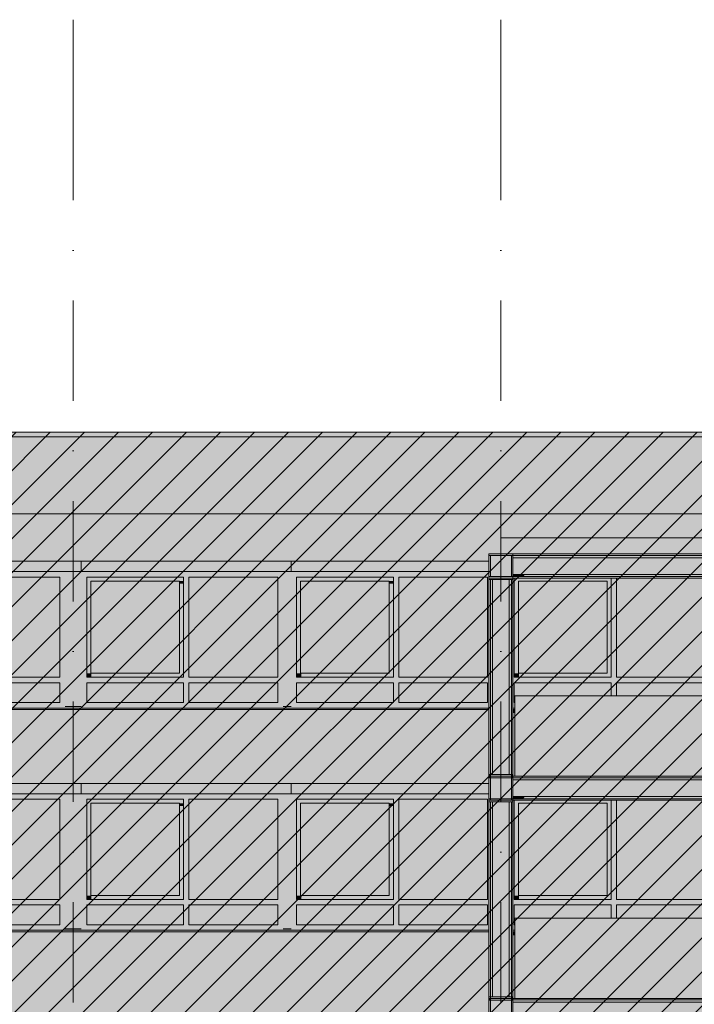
# Model space of a CAD drawing. Header units: millimetres. Extents: x -194 to 1012562, y 0 to 44349.
# Tile 22 of 97: x 26235 to 34643, y 22393 to 34667. Entities that reach past the tile are written whole.
import ezdxf
from ezdxf.enums import TextEntityAlignment as Align

# ---------------------------------------------------------------- set-up
doc = ezdxf.new("R2010")
doc.units = ezdxf.units.MM
doc.header["$MEASUREMENT"] = 0
doc.linetypes.add('streep-punt', pattern=[2500, 1250, -625, 0, -625])
for name, color, linetype in [('21_0 NC Buitenwanden', 7, 'Continuous'), ('21_0 NC Buitenwanden 2D arcering', 7, 'Continuous'), ('21_0 NC Buitenwanden Ramen', 7, 'Continuous'), ('41 Buitenwandafw', 7, 'Continuous'), ('41 Buitenwandafw 2D arcering', 7, 'Continuous'), ('New_0 2D arcering', 7, 'Continuous'), ('New_IFC Appartementen', 7, 'Continuous'), ('New_IFC Appartementen 2D arcering', 7, 'Continuous'), ('Stramien', 7, 'Continuous')]:
    doc.layers.add(name, color=color, linetype=linetype)
doc.styles.add('GENERATED_STYLE_1', font='arial.ttf')

# ---------------------------------------------------------------- blocks, each defined once
blk = doc.blocks.new('Section Element_60_7', base_point=(76179, 8237))
at = {"layer": '21_0 NC Buitenwanden 2D arcering', "linetype": 'Continuous', "lineweight": 0, "true_color": 0x1e2122}
for points in [[(24303, 23297), (24315, 23276), (24308, 23276), (24308, 23274), (24318, 23254), (32083, 23254), (32083, 23297)], [(32408, 23297), (32383, 23297), (32383, 23254), (32408, 23254)]]:
    blk.add_hatch(color=250, dxfattribs=at).paths.add_polyline_path(points)
at = {"layer": '21_0 NC Buitenwanden', "color": 2, "linetype": 'Continuous', "lineweight": 0}
blk.add_line((24288, 25147), (32083, 25147), dxfattribs=at)
blk = doc.blocks.new('Section Element_61_7', base_point=(76179, 8237))
at = {"layer": '21_0 NC Buitenwanden 2D arcering', "linetype": 'Continuous', "lineweight": 0, "true_color": 0x1e2122}
for points in [[(27003, 25147), (27003, 25017), (27003, 25017), (27003, 25046), (29618, 25046), (29618, 25147)], [(28277, 24950), (27070, 24950), (27070, 24900), (27120, 24900), (28227, 24900), (28277, 24900)], [(28344, 24950), (28344, 23700), (28394, 23700), (28394, 24879), (29451, 24879), (29451, 24950)], [(27120, 24900), (27070, 24900), (27070, 23750), (27120, 23750)], [(27120, 24900), (27120, 23750), (27147, 23750), (27147, 24841), (28227, 24841), (28227, 24900)], [(28227, 24900), (28227, 24865), (28277, 24865), (28277, 24900)], [(27070, 23750), (27070, 23700), (27130, 23700), (27130, 23750)], [(27070, 23633), (27070, 23384), (27120, 23384), (27120, 23562), (28277, 23562), (28277, 23633)], [(28344, 23633), (28344, 23384), (28394, 23384), (28394, 23562), (29451, 23562), (29451, 23633)]]:
    blk.add_hatch(color=250, dxfattribs=at).paths.add_polyline_path(points)
at = {"layer": '21_0 NC Buitenwanden Ramen', "color": 2, "linetype": 'Continuous', "lineweight": 0}
for p, q in [((27003, 25147), (27003, 25017)), ((29618, 25017), (29618, 25147))]:
    blk.add_line(p, q, dxfattribs=at)
at = {"layer": '21_0 NC Buitenwanden Ramen', "color": 1, "linetype": 'Continuous', "lineweight": 0}
for p, q in [((29518, 25017), (27003, 25017)), ((27070, 23700), (27070, 24950)), ((27070, 24950), (28277, 24950)), ((28277, 24950), (28277, 23700)), ((28344, 23700), (28344, 24950)), ((28344, 24950), (29451, 24950)), ((29451, 24950), (29451, 23700)), ((27120, 23750), (27120, 24900)), ((27120, 24900), (28227, 24900)), ((28227, 24900), (28227, 23750)), ((28277, 23700), (27070, 23700)), ((28227, 23750), (27120, 23750)), ((29451, 23700), (28344, 23700)), ((27070, 23384), (27070, 23633)), ((27070, 23633), (28277, 23633)), ((28277, 23633), (28277, 23384)), ((28344, 23384), (28344, 23633)), ((28344, 23633), (29451, 23633)), ((29451, 23633), (29451, 23384)), ((28277, 23384), (27070, 23384)), ((29451, 23384), (28344, 23384))]:
    blk.add_line(p, q, dxfattribs=at)
blk = doc.blocks.new('Section Element_62_7', base_point=(76179, 8237))
at = {"layer": '21_0 NC Buitenwanden 2D arcering', "linetype": 'Continuous', "lineweight": 0, "true_color": 0x1e2122}
for points in [[(24288, 25147), (24288, 25017), (24359, 25017), (24359, 25046), (27003, 25046), (27003, 25147)], [(24288, 25017), (24288, 24950), (24358, 24950), (24358, 25017)], [(24288, 23384), (24355, 23384), (24355, 23633), (24355, 23700), (24355, 24950), (24288, 24950)], [(25562, 24950), (24355, 24950), (24355, 24900), (24405, 24900), (25512, 24900), (25562, 24900)], [(25629, 24950), (25629, 23700), (25679, 23700), (25679, 24879), (26736, 24879), (26736, 24950)], [(24405, 24900), (24355, 24900), (24355, 23750), (24405, 23750)], [(25512, 24900), (24405, 24900), (24405, 23750), (24435, 23750), (24435, 24841), (25512, 24841)], [(25512, 24865), (25562, 24865), (25562, 24900), (25512, 24900)], [(24355, 23700), (24418, 23700), (24418, 23750), (24355, 23750)], [(24355, 23633), (24358, 23633), (24358, 23700), (24355, 23700)], [(25562, 23633), (24355, 23633), (24355, 23384), (24408, 23384), (24408, 23562), (25562, 23562)], [(25629, 23384), (25679, 23384), (25679, 23562), (26736, 23562), (26736, 23633), (25629, 23633)], [(24288, 23384), (24288, 23334), (24358, 23334), (24358, 23384)]]:
    blk.add_hatch(color=250, dxfattribs=at).paths.add_polyline_path(points)
at = {"layer": '21_0 NC Buitenwanden Ramen', "color": 2, "linetype": 'Continuous', "lineweight": 0}
blk.add_line((27003, 25147), (27003, 25017), dxfattribs=at)
at = {"layer": '21_0 NC Buitenwanden Ramen', "color": 1, "linetype": 'Continuous', "lineweight": 0}
for p, q in [((24288, 25017), (26803, 25017)), ((24355, 24950), (24355, 23700)), ((25562, 24950), (24355, 24950)), ((25562, 23700), (25562, 24950)), ((25629, 24950), (25629, 23700)), ((26736, 24950), (25629, 24950)), ((26736, 23700), (26736, 24950)), ((24405, 24900), (24405, 23750)), ((25512, 24900), (24405, 24900)), ((25512, 23750), (25512, 24900)), ((24355, 23700), (25562, 23700)), ((24405, 23750), (25512, 23750)), ((25629, 23700), (26736, 23700)), ((24355, 23633), (24355, 23384)), ((25562, 23633), (24355, 23633)), ((25562, 23384), (25562, 23633)), ((25629, 23633), (25629, 23384)), ((26736, 23633), (25629, 23633)), ((26736, 23384), (26736, 23633)), ((24355, 23384), (25562, 23384)), ((25629, 23384), (26736, 23384))]:
    blk.add_line(p, q, dxfattribs=at)
blk = doc.blocks.new('Section Element_64_7', base_point=(76179, 8237))
at = {"layer": '21_0 NC Buitenwanden 2D arcering', "linetype": 'Continuous', "lineweight": 0, "true_color": 0x1e2122}
for points in [[(29618, 25147), (29618, 25017), (29618, 25017), (29618, 25046), (32083, 25046), (32083, 25147)], [(30892, 24950), (29685, 24950), (29685, 24900), (29735, 24900), (30842, 24900), (30892, 24900)], [(30959, 24950), (30959, 23700), (31009, 23700), (31009, 24879), (32066, 24879), (32066, 24950)], [(29735, 24900), (29685, 24900), (29685, 23750), (29735, 23750)], [(29735, 24900), (29735, 23750), (29762, 23750), (29762, 24841), (30842, 24841), (30842, 24900)], [(30892, 24900), (30842, 24900), (30842, 24865), (30892, 24865)], [(29685, 23750), (29685, 23700), (29745, 23700), (29745, 23750)], [(29685, 23633), (29685, 23384), (29735, 23384), (29735, 23562), (30892, 23562), (30892, 23633)], [(30959, 23384), (31009, 23384), (31009, 23562), (32066, 23562), (32066, 23633), (30959, 23633)]]:
    blk.add_hatch(color=250, dxfattribs=at).paths.add_polyline_path(points)
at = {"layer": '21_0 NC Buitenwanden Ramen', "color": 2, "linetype": 'Continuous', "lineweight": 0}
blk.add_line((29618, 25147), (29618, 25017), dxfattribs=at)
at = {"layer": '21_0 NC Buitenwanden Ramen', "color": 1, "linetype": 'Continuous', "lineweight": 0}
for p, q in [((32083, 25017), (29618, 25017)), ((29685, 23700), (29685, 24950)), ((29685, 24950), (30892, 24950)), ((30892, 24950), (30892, 23700)), ((30959, 23700), (30959, 24950)), ((30959, 24950), (32066, 24950)), ((32066, 24950), (32066, 23700)), ((29735, 23750), (29735, 24900)), ((29735, 24900), (30842, 24900)), ((30842, 24900), (30842, 23750)), ((30892, 23700), (29685, 23700)), ((30842, 23750), (29735, 23750)), ((32066, 23700), (30959, 23700)), ((29685, 23384), (29685, 23633)), ((29685, 23633), (30892, 23633)), ((30892, 23633), (30892, 23384)), ((30959, 23384), (30959, 23633)), ((30959, 23633), (32066, 23633)), ((32066, 23633), (32066, 23384)), ((30892, 23384), (29685, 23384)), ((32066, 23384), (30959, 23384))]:
    blk.add_line(p, q, dxfattribs=at)
blk = doc.blocks.new('Section Element_65_7', base_point=(76179, 8237))
at = {"layer": '21_0 NC Buitenwanden 2D arcering', "linetype": 'Continuous', "lineweight": 0, "true_color": 0x1e2122}
for points in [[(32400, 24937), (32383, 24937), (32383, 24512), (32400, 24488)], [(32400, 24900), (32450, 24900), (33557, 24900), (33607, 24900), (33607, 24937), (32400, 24937)], [(33607, 23467), (33674, 23467), (33674, 23633), (33674, 23700), (33674, 24937), (33607, 24937), (33607, 23700), (33607, 23633)], [(33674, 24937), (33674, 23700), (34781, 23700), (34781, 24937)], [(34781, 23467), (34848, 23467), (34848, 24937), (34781, 24937), (34781, 23700), (34781, 23633)], [(32450, 24900), (32400, 24900), (32400, 23750), (32450, 23750)], [(32450, 24900), (32450, 23750), (32477, 23750), (32477, 24379), (32922, 23750), (33557, 23750), (33557, 24900)], [(33557, 24900), (33557, 23750), (33607, 23750), (33607, 24900)], [(32460, 23750), (32400, 23750), (32400, 23700), (32460, 23700)], [(33607, 23750), (32922, 23750), (32957, 23700), (33607, 23700)], [(32957, 23700), (33005, 23633), (33607, 23633), (33607, 23700)], [(33674, 23700), (33674, 23633), (34781, 23633), (34781, 23700)], [(33607, 23633), (32400, 23633), (32400, 23384), (32408, 23384), (32408, 23467), (32450, 23467), (32450, 23562), (33055, 23562), (33122, 23467), (33607, 23467)], [(33674, 23633), (33674, 23467), (34781, 23467), (34781, 23633)]]:
    blk.add_hatch(color=250, dxfattribs=at).paths.add_polyline_path(points)
at = {"layer": '21_0 NC Buitenwanden Ramen', "color": 1, "linetype": 'Continuous', "lineweight": 0}
for p, q in [((32400, 23700), (32400, 24937)), ((33607, 24937), (33607, 23700)), ((33674, 23700), (33674, 24937)), ((34781, 24937), (34781, 23700)), ((32450, 23750), (32450, 24900)), ((32450, 24900), (33557, 24900)), ((33557, 24900), (33557, 23750)), ((33607, 23700), (32400, 23700)), ((33557, 23750), (32450, 23750)), ((34781, 23700), (33674, 23700)), ((32400, 23384), (32400, 23633)), ((32400, 23633), (33607, 23633)), ((33607, 23633), (33607, 23467)), ((33674, 23467), (33674, 23633)), ((33674, 23633), (34781, 23633)), ((34781, 23633), (34781, 23467)), ((32408, 23384), (32400, 23384))]:
    blk.add_line(p, q, dxfattribs=at)
blk = doc.blocks.new('Section Element_66_7', base_point=(76179, 8237))
at = {"layer": '21_0 NC Buitenwanden', "color": 2, "linetype": 'Continuous', "lineweight": 0}
for p, q in [((26803, 25017), (27003, 25017)), ((26803, 23334), (27003, 23334))]:
    blk.add_line(p, q, dxfattribs=at)
blk = doc.blocks.new('Section Element_67_7', base_point=(76179, 8237))
at = {"layer": '21_0 NC Buitenwanden', "color": 2, "linetype": 'Continuous', "lineweight": 0}
for p, q in [((29518, 25017), (29618, 25017)), ((29518, 23334), (29618, 23334))]:
    blk.add_line(p, q, dxfattribs=at)
blk = doc.blocks.new('Section Element_94_7', base_point=(76179, 8237))
at = {"layer": '21_0 NC Buitenwanden', "color": 2, "linetype": 'Continuous', "lineweight": 0}
for q in [(19963, 28007), (36828, 28507)]:
    blk.add_line((19963, 28507), q, dxfattribs=at)
blk = doc.blocks.new('Section Element_101_7', base_point=(76179, 8237))
at = {"layer": '21_0 NC Buitenwanden 2D arcering', "linetype": 'Continuous', "lineweight": 0, "true_color": 0x1e2122}
for points in [[(24303, 26067), (24315, 26046), (24308, 26046), (24308, 26044), (24318, 26024), (32083, 26024), (32083, 26067)], [(32383, 26067), (32383, 26024), (32408, 26024), (32408, 26067)]]:
    blk.add_hatch(color=250, dxfattribs=at).paths.add_polyline_path(points)
at = {"layer": '21_0 NC Buitenwanden', "color": 2, "linetype": 'Continuous', "lineweight": 0}
blk.add_line((24288, 27917), (32083, 27917), dxfattribs=at)
blk = doc.blocks.new('Section Element_102_7', base_point=(76179, 8237))
at = {"layer": '21_0 NC Buitenwanden 2D arcering', "linetype": 'Continuous', "lineweight": 0, "true_color": 0x1e2122}
for points in [[(27003, 27917), (27003, 27787), (27003, 27787), (27003, 27816), (29618, 27816), (29618, 27917)], [(28277, 27720), (27070, 27720), (27070, 27670), (27120, 27670), (28227, 27670), (28277, 27670)], [(27120, 27670), (27070, 27670), (27070, 26520), (27120, 26520)], [(27120, 27670), (27120, 26520), (27147, 26520), (27147, 27611), (28227, 27611), (28227, 27670)], [(28227, 27670), (28227, 27635), (28277, 27635), (28277, 27670)], [(28344, 27720), (28344, 26470), (28394, 26470), (28394, 27649), (29451, 27649), (29451, 27720)], [(27070, 26520), (27070, 26470), (27130, 26470), (27130, 26520)], [(27070, 26403), (27070, 26154), (27120, 26154), (27120, 26332), (28277, 26332), (28277, 26403)], [(28344, 26403), (28344, 26154), (28394, 26154), (28394, 26332), (29451, 26332), (29451, 26403)]]:
    blk.add_hatch(color=250, dxfattribs=at).paths.add_polyline_path(points)
at = {"layer": '21_0 NC Buitenwanden Ramen', "color": 2, "linetype": 'Continuous', "lineweight": 0}
for p, q in [((27003, 27917), (27003, 27787)), ((29618, 27787), (29618, 27917))]:
    blk.add_line(p, q, dxfattribs=at)
at = {"layer": '21_0 NC Buitenwanden Ramen', "color": 1, "linetype": 'Continuous', "lineweight": 0}
for p, q in [((29518, 27787), (27003, 27787)), ((27070, 26470), (27070, 27720)), ((27070, 27720), (28277, 27720)), ((27120, 26520), (27120, 27670)), ((27120, 27670), (28227, 27670)), ((28227, 27670), (28227, 26520)), ((28277, 27720), (28277, 26470)), ((28344, 26470), (28344, 27720)), ((28344, 27720), (29451, 27720)), ((29451, 27720), (29451, 26470)), ((28227, 26520), (27120, 26520)), ((28277, 26470), (27070, 26470)), ((27070, 26154), (27070, 26403)), ((27070, 26403), (28277, 26403)), ((28277, 26403), (28277, 26154)), ((29451, 26470), (28344, 26470)), ((28344, 26154), (28344, 26403)), ((28344, 26403), (29451, 26403)), ((29451, 26403), (29451, 26154)), ((28277, 26154), (27070, 26154)), ((29451, 26154), (28344, 26154))]:
    blk.add_line(p, q, dxfattribs=at)
blk = doc.blocks.new('Section Element_103_7', base_point=(76179, 8237))
at = {"layer": '21_0 NC Buitenwanden 2D arcering', "linetype": 'Continuous', "lineweight": 0, "true_color": 0x1e2122}
for points in [[(24288, 27787), (24359, 27787), (24359, 27816), (27003, 27816), (27003, 27917), (24288, 27917)], [(24288, 27720), (24358, 27720), (24358, 27787), (24288, 27787)], [(24288, 26154), (24355, 26154), (24355, 26403), (24355, 26470), (24355, 27720), (24288, 27720)], [(25562, 27720), (24355, 27720), (24355, 27670), (24405, 27670), (25512, 27670), (25562, 27670)], [(24405, 27670), (24355, 27670), (24355, 26520), (24405, 26520)], [(25512, 27670), (24405, 27670), (24405, 26520), (24435, 26520), (24435, 27611), (25512, 27611)], [(25512, 27635), (25562, 27635), (25562, 27670), (25512, 27670)], [(25629, 27720), (25629, 26470), (25679, 26470), (25679, 27649), (26736, 27649), (26736, 27720)], [(24355, 26470), (24418, 26470), (24418, 26520), (24355, 26520)], [(24355, 26403), (24358, 26403), (24358, 26470), (24355, 26470)], [(25562, 26403), (24355, 26403), (24355, 26154), (24408, 26154), (24408, 26332), (25562, 26332)], [(25629, 26154), (25679, 26154), (25679, 26332), (26736, 26332), (26736, 26403), (25629, 26403)], [(24288, 26154), (24288, 26104), (24358, 26104), (24358, 26154)]]:
    blk.add_hatch(color=250, dxfattribs=at).paths.add_polyline_path(points)
at = {"layer": '21_0 NC Buitenwanden Ramen', "color": 2, "linetype": 'Continuous', "lineweight": 0}
blk.add_line((27003, 27917), (27003, 27787), dxfattribs=at)
at = {"layer": '21_0 NC Buitenwanden Ramen', "color": 1, "linetype": 'Continuous', "lineweight": 0}
for p, q in [((24288, 27787), (26803, 27787)), ((24355, 27720), (24355, 26470)), ((25562, 27720), (24355, 27720)), ((24405, 27670), (24405, 26520)), ((25512, 27670), (24405, 27670)), ((25512, 26520), (25512, 27670)), ((25562, 26470), (25562, 27720)), ((25629, 27720), (25629, 26470)), ((26736, 27720), (25629, 27720)), ((26736, 26470), (26736, 27720)), ((24405, 26520), (25512, 26520)), ((24355, 26470), (25562, 26470)), ((24355, 26403), (24355, 26154)), ((25562, 26403), (24355, 26403)), ((25562, 26154), (25562, 26403)), ((25629, 26470), (26736, 26470)), ((25629, 26403), (25629, 26154)), ((26736, 26403), (25629, 26403)), ((26736, 26154), (26736, 26403)), ((24355, 26154), (25562, 26154)), ((25629, 26154), (26736, 26154))]:
    blk.add_line(p, q, dxfattribs=at)
blk = doc.blocks.new('Section Element_105_7', base_point=(76179, 8237))
at = {"layer": '21_0 NC Buitenwanden 2D arcering', "linetype": 'Continuous', "lineweight": 0, "true_color": 0x1e2122}
for points in [[(29618, 27917), (29618, 27787), (29618, 27787), (29618, 27816), (32083, 27816), (32083, 27917)], [(30892, 27720), (29685, 27720), (29685, 27670), (29735, 27670), (30842, 27670), (30892, 27670)], [(29735, 27670), (29685, 27670), (29685, 26520), (29735, 26520)], [(29735, 27670), (29735, 26520), (29762, 26520), (29762, 27611), (30842, 27611), (30842, 27670)], [(30892, 27670), (30842, 27670), (30842, 27635), (30892, 27635)], [(30959, 26470), (31009, 26470), (31009, 27649), (32066, 27649), (32066, 27720), (30959, 27720)], [(29685, 26520), (29685, 26470), (29745, 26470), (29745, 26520)], [(29685, 26403), (29685, 26154), (29735, 26154), (29735, 26332), (30892, 26332), (30892, 26403)], [(30959, 26403), (30959, 26154), (31009, 26154), (31009, 26332), (32066, 26332), (32066, 26403)]]:
    blk.add_hatch(color=250, dxfattribs=at).paths.add_polyline_path(points)
at = {"layer": '21_0 NC Buitenwanden Ramen', "color": 2, "linetype": 'Continuous', "lineweight": 0}
blk.add_line((29618, 27917), (29618, 27787), dxfattribs=at)
at = {"layer": '21_0 NC Buitenwanden Ramen', "color": 1, "linetype": 'Continuous', "lineweight": 0}
for p, q in [((32083, 27787), (29618, 27787)), ((29685, 26470), (29685, 27720)), ((29685, 27720), (30892, 27720)), ((29735, 26520), (29735, 27670)), ((29735, 27670), (30842, 27670)), ((30842, 27670), (30842, 26520)), ((30892, 27720), (30892, 26470)), ((30959, 26470), (30959, 27720)), ((30959, 27720), (32066, 27720)), ((32066, 27720), (32066, 26470)), ((30842, 26520), (29735, 26520)), ((30892, 26470), (29685, 26470)), ((29685, 26154), (29685, 26403)), ((29685, 26403), (30892, 26403)), ((30892, 26403), (30892, 26154)), ((32066, 26470), (30959, 26470)), ((30959, 26154), (30959, 26403)), ((30959, 26403), (32066, 26403)), ((32066, 26403), (32066, 26154)), ((30892, 26154), (29685, 26154)), ((32066, 26154), (30959, 26154))]:
    blk.add_line(p, q, dxfattribs=at)
blk = doc.blocks.new('Section Element_106_7', base_point=(76179, 8237))
at = {"layer": '21_0 NC Buitenwanden 2D arcering', "linetype": 'Continuous', "lineweight": 0, "true_color": 0x1e2122}
for points in [[(32400, 27707), (32383, 27707), (32383, 27282), (32400, 27258)], [(32400, 27670), (32450, 27670), (33557, 27670), (33607, 27670), (33607, 27707), (32400, 27707)], [(32450, 27670), (32400, 27670), (32400, 26520), (32450, 26520)], [(32450, 27670), (32450, 26520), (32477, 26520), (32477, 27149), (32922, 26520), (33557, 26520), (33557, 27670)], [(33557, 27670), (33557, 26520), (33607, 26520), (33607, 27670)], [(33607, 26237), (33674, 26237), (33674, 26403), (33674, 26470), (33674, 27707), (33607, 27707), (33607, 26470), (33607, 26403)], [(33674, 27707), (33674, 26470), (34781, 26470), (34781, 27707)], [(34781, 26237), (34848, 26237), (34848, 27707), (34781, 27707), (34781, 26470), (34781, 26403)], [(32400, 26520), (32400, 26470), (32460, 26470), (32460, 26520)], [(33607, 26520), (32922, 26520), (32957, 26470), (33607, 26470)], [(32400, 26154), (32408, 26154), (32408, 26237), (32450, 26237), (32450, 26332), (33055, 26332), (33122, 26237), (33607, 26237), (33607, 26403), (32400, 26403)], [(32957, 26470), (33005, 26403), (33607, 26403), (33607, 26470)], [(33674, 26470), (33674, 26403), (34781, 26403), (34781, 26470)], [(33674, 26403), (33674, 26237), (34781, 26237), (34781, 26403)]]:
    blk.add_hatch(color=250, dxfattribs=at).paths.add_polyline_path(points)
at = {"layer": '21_0 NC Buitenwanden Ramen', "color": 1, "linetype": 'Continuous', "lineweight": 0}
for p, q in [((32400, 26470), (32400, 27707)), ((32450, 26520), (32450, 27670)), ((32450, 27670), (33557, 27670)), ((33557, 27670), (33557, 26520)), ((33607, 27707), (33607, 26470)), ((33674, 26470), (33674, 27707)), ((34781, 27707), (34781, 26470)), ((33557, 26520), (32450, 26520)), ((33607, 26470), (32400, 26470)), ((32400, 26154), (32400, 26403)), ((32400, 26403), (33607, 26403)), ((33607, 26403), (33607, 26237)), ((34781, 26470), (33674, 26470)), ((33674, 26237), (33674, 26403)), ((33674, 26403), (34781, 26403)), ((34781, 26403), (34781, 26237)), ((32408, 26154), (32400, 26154))]:
    blk.add_line(p, q, dxfattribs=at)
blk = doc.blocks.new('Section Element_114_7', base_point=(76179, 8237))
at = {"layer": '21_0 NC Buitenwanden', "color": 2, "linetype": 'Continuous', "lineweight": 0}
for p, q in [((26803, 27787), (27003, 27787)), ((26803, 26104), (27003, 26104))]:
    blk.add_line(p, q, dxfattribs=at)
blk = doc.blocks.new('Section Element_115_7', base_point=(76179, 8237))
at = {"layer": '21_0 NC Buitenwanden', "color": 2, "linetype": 'Continuous', "lineweight": 0}
for p, q in [((29518, 27787), (29618, 27787)), ((29518, 26104), (29618, 26104))]:
    blk.add_line(p, q, dxfattribs=at)
blk = doc.blocks.new('Section Element_139_7', base_point=(76179, 8237))
at = {"layer": '41 Buitenwandafw 2D arcering', "linetype": 'Continuous', "lineweight": 0, "true_color": 0x1e2122}
blk.add_hatch(color=250, dxfattribs=at).paths.add_polyline_path([(24288, 23334), (24288, 23322), (24358, 23334)])
at = {"layer": '41 Buitenwandafw', "color": 1, "linetype": 'Continuous', "lineweight": 0}
for p, q in [((24288, 23317), (24288, 23322)), ((24288, 23297), (24288, 23317)), ((32083, 23317), (24288, 23317)), ((32083, 23297), (24288, 23297)), ((32408, 23317), (32383, 23317)), ((32408, 23297), (32383, 23297))]:
    blk.add_line(p, q, dxfattribs=at)
blk = doc.blocks.new('Section Element_140_7', base_point=(76179, 8237))
at = {"layer": '41 Buitenwandafw 2D arcering', "linetype": 'Continuous', "lineweight": 0, "true_color": 0x1e2122}
blk.add_hatch(color=250, dxfattribs=at).paths.add_polyline_path([(24288, 26104), (24288, 26092), (24358, 26104)])
at = {"layer": '41 Buitenwandafw', "color": 1, "linetype": 'Continuous', "lineweight": 0}
for p, q in [((24288, 26087), (24288, 26092)), ((24288, 26067), (24288, 26087)), ((32083, 26087), (24288, 26087)), ((32083, 26067), (24288, 26067)), ((32408, 26087), (32383, 26087)), ((32408, 26067), (32383, 26067))]:
    blk.add_line(p, q, dxfattribs=at)
blk = doc.blocks.new('Section Element_506_7', base_point=(76179, 8237))
at = {"layer": 'New_IFC Appartementen 2D arcering', "linetype": 'Continuous', "lineweight": 0, "true_color": 0x1e2122}
for points in [[(32102, 22467), (32083, 22467), (32083, 22447), (32102, 22447)], [(32383, 22467), (32364, 22467), (32364, 22447), (32383, 22447)], [(32102, 22447), (32102, 22187), (32246, 22187), (32246, 22242), (32364, 22242), (32364, 22447)]]:
    blk.add_hatch(color=250, dxfattribs=at).paths.add_polyline_path(points)
at = {"layer": 'New_IFC Appartementen', "color": 9, "linetype": 'Continuous', "lineweight": 0}
for p, q in [((32083, 22487), (32102, 22487)), ((32083, 22447), (32083, 22467)), ((32102, 22487), (32364, 22487)), ((32102, 22467), (32364, 22467)), ((32102, 22447), (32102, 22467)), ((32364, 22487), (32383, 22487)), ((32364, 22447), (32364, 22467)), ((32083, 22447), (32102, 22447)), ((32083, 22187), (32083, 22447)), ((32102, 22447), (32364, 22447)), ((32102, 22187), (32102, 22447)), ((32364, 22447), (32383, 22447)), ((32364, 22187), (32364, 22447)), ((32383, 22447), (32383, 22448)), ((32383, 22187), (32383, 22447)), ((32083, 22187), (32102, 22187)), ((32083, 22167), (32083, 22187)), ((32083, 22167), (32383, 22167)), ((32083, 22147), (32083, 22167)), ((32083, 22147), (32383, 22147)), ((32102, 22187), (32364, 22187)), ((32102, 22167), (32102, 22187)), ((32364, 22187), (32383, 22187)), ((32364, 22167), (32364, 22187)), ((32383, 22186), (32383, 22187)), ((32383, 22147), (32383, 22167))]:
    blk.add_line(p, q, dxfattribs=at)
blk = doc.blocks.new('Section Element_517_7', base_point=(76179, 8237))
at = {"layer": 'New_IFC Appartementen 2D arcering', "linetype": 'Continuous', "lineweight": 0, "true_color": 0x1e2122}
blk.add_hatch(color=250, dxfattribs=at).paths.add_polyline_path([(32418, 22467), (32418, 23467), (32408, 23467), (32408, 22467)])
at = {"layer": 'New_IFC Appartementen', "color": 2, "linetype": 'Continuous', "lineweight": 0}
for p, q in [((32408, 22467), (32408, 23467)), ((32408, 23467), (32418, 23467))]:
    blk.add_line(p, q, dxfattribs=at)
blk = doc.blocks.new('Section Element_518_7', base_point=(76179, 8237))
at = {"layer": 'New_IFC Appartementen 2D arcering', "linetype": 'Continuous', "lineweight": 0, "true_color": 0x1e2122}
for points in [[(32418, 22467), (32707, 22467), (32707, 23467), (32418, 23467)], [(37708, 23467), (37708, 22467), (38033, 22467), (38033, 23467)]]:
    blk.add_hatch(color=250, dxfattribs=at).paths.add_polyline_path(points)
at = {"layer": 'New_IFC Appartementen', "color": 2, "linetype": 'Continuous', "lineweight": 0}
for p, q in [((37408, 23467), (32418, 23467)), ((40078, 23467), (37708, 23467))]:
    blk.add_line(p, q, dxfattribs=at)
blk = doc.blocks.new('Section Element_519_7', base_point=(76179, 8237))
at = {"layer": 'New_IFC Appartementen 2D arcering', "linetype": 'Continuous', "lineweight": 0, "true_color": 0x1e2122}
for points in [[(32102, 25237), (32083, 25237), (32083, 25217), (32102, 25217)], [(32102, 25217), (32102, 24957), (32246, 24957), (32246, 25012), (32364, 25012), (32364, 25217)], [(32383, 25237), (32364, 25237), (32364, 25217), (32383, 25217)]]:
    blk.add_hatch(color=250, dxfattribs=at).paths.add_polyline_path(points)
at = {"layer": 'New_IFC Appartementen', "color": 9, "linetype": 'Continuous', "lineweight": 0}
for p, q in [((32083, 25257), (32102, 25257)), ((32083, 25217), (32083, 25237)), ((32083, 25217), (32102, 25217)), ((32083, 24957), (32083, 25217)), ((32102, 25257), (32364, 25257)), ((32102, 25237), (32364, 25237)), ((32102, 25217), (32102, 25237)), ((32102, 25217), (32364, 25217)), ((32102, 24957), (32102, 25217)), ((32364, 25257), (32383, 25257)), ((32364, 25217), (32364, 25237)), ((32364, 25217), (32383, 25217)), ((32364, 24957), (32364, 25217)), ((32383, 25217), (32383, 25218)), ((32383, 24957), (32383, 25217)), ((32083, 24957), (32102, 24957)), ((32083, 24937), (32083, 24957)), ((32083, 24937), (32383, 24937)), ((32083, 24917), (32083, 24937)), ((32102, 24957), (32364, 24957)), ((32102, 24937), (32102, 24957)), ((32102, 24917), (32364, 24917)), ((32364, 24957), (32383, 24957)), ((32364, 24937), (32364, 24957)), ((32383, 24956), (32383, 24957)), ((32383, 24917), (32383, 24937))]:
    blk.add_line(p, q, dxfattribs=at)
blk = doc.blocks.new('Section Element_524_7', base_point=(76179, 8237))
at = {"layer": 'New_IFC Appartementen 2D arcering', "linetype": 'Continuous', "lineweight": 0, "true_color": 0x1e2122}
for points in [[(32102, 24917), (32102, 22487), (32105, 22487), (32105, 24917)], [(32115, 24917), (32105, 24917), (32105, 22487), (32115, 22487)], [(32115, 24917), (32115, 22487), (32129, 22487), (32129, 24917)], [(32129, 24917), (32129, 22487), (32246, 22487), (32246, 24712), (32337, 24712), (32337, 24917)], [(32350, 24917), (32337, 24917), (32337, 24712), (32350, 24717)], [(32350, 24917), (32350, 24717), (32360, 24731), (32360, 24917)], [(32360, 24917), (32360, 24731), (32364, 24750), (32364, 24917)], [(32364, 22467), (32383, 22467), (32383, 22487), (32364, 22487)]]:
    blk.add_hatch(color=250, dxfattribs=at).paths.add_polyline_path(points)
at = {"layer": 'New_IFC Appartementen', "color": 1, "linetype": 'Continuous', "lineweight": 0}
for p, q in [((32083, 24917), (32102, 24917)), ((32083, 22467), (32083, 24917)), ((32102, 22487), (32102, 24917)), ((32129, 22487), (32129, 24917)), ((32337, 22487), (32337, 24917)), ((32364, 24917), (32383, 24917)), ((32364, 22487), (32364, 24917)), ((32383, 22467), (32383, 24917)), ((32083, 22467), (32102, 22467)), ((32102, 22467), (32102, 22487)), ((32364, 22467), (32364, 22487)), ((32364, 22467), (32383, 22467))]:
    blk.add_line(p, q, dxfattribs=at)
blk = doc.blocks.new('Section Element_525_7', base_point=(76179, 8237))
at = {"layer": 'New_IFC Appartementen 2D arcering', "linetype": 'Continuous', "lineweight": 0, "true_color": 0x1e2122}
for points in [[(37708, 22465), (37709, 22465), (37709, 22467), (37708, 22467)], [(32383, 22448), (32383, 22444), (37408, 22444), (37408, 22448)], [(32383, 22444), (32383, 22434), (37408, 22434), (37408, 22444)], [(37408, 22434), (32383, 22434), (32383, 22421), (37408, 22421)], [(37408, 22421), (32383, 22421), (32383, 22213), (32527, 22213), (32527, 22243), (37408, 22243)], [(37689, 22447), (37427, 22447), (37427, 22444), (37689, 22444)], [(37427, 22434), (37689, 22434), (37689, 22444), (37427, 22444)], [(37427, 22421), (37689, 22421), (37689, 22434), (37427, 22434)], [(37689, 22421), (37427, 22421), (37427, 22213), (37571, 22213), (37571, 22242), (37689, 22242)], [(37708, 22448), (37708, 22444), (40078, 22444), (40078, 22448)], [(37708, 22434), (40078, 22434), (40078, 22444), (37708, 22444)], [(37708, 22434), (37708, 22421), (40078, 22421), (40078, 22434)], [(37708, 22213), (37852, 22213), (37852, 22243), (40078, 22243), (40078, 22421), (37708, 22421)], [(32383, 22213), (32383, 22199), (32524, 22199), (32527, 22213)], [(32383, 22199), (32383, 22189), (32514, 22189), (32524, 22199)], [(32383, 22189), (32383, 22186), (32500, 22186), (32514, 22189)], [(37571, 22213), (37427, 22213), (37427, 22199), (37568, 22199)], [(37427, 22199), (37427, 22189), (37558, 22189), (37568, 22199)], [(37427, 22189), (37427, 22187), (37548, 22187), (37558, 22189)], [(37852, 22213), (37708, 22213), (37708, 22199), (37849, 22199)], [(37708, 22199), (37708, 22189), (37839, 22189), (37849, 22199)], [(37839, 22189), (37708, 22189), (37708, 22186), (37825, 22186)]]:
    blk.add_hatch(color=250, dxfattribs=at).paths.add_polyline_path(points)
at = {"layer": 'New_IFC Appartementen', "color": 1, "linetype": 'Continuous', "lineweight": 0}
for p, q in [((32383, 22467), (32383, 22448)), ((32383, 22467), (37408, 22467)), ((37427, 22467), (37689, 22467)), ((37708, 22467), (40078, 22467)), ((40078, 22467), (40078, 22448)), ((32383, 22448), (37408, 22448)), ((32383, 22421), (37408, 22421)), ((37408, 22448), (37708, 22448)), ((37427, 22421), (37689, 22421)), ((37708, 22448), (40078, 22448)), ((37708, 22421), (40078, 22421)), ((32383, 22213), (37408, 22213)), ((32383, 22186), (32383, 22167)), ((32383, 22186), (37408, 22186)), ((32383, 22167), (37408, 22167)), ((37408, 22186), (37708, 22186)), ((37408, 22167), (37413, 22167)), ((37427, 22213), (37689, 22213)), ((37432, 22167), (37694, 22167)), ((37708, 22213), (40078, 22213)), ((37708, 22186), (40078, 22186)), ((37713, 22167), (40078, 22167)), ((40078, 22186), (40078, 22167))]:
    blk.add_line(p, q, dxfattribs=at)
blk = doc.blocks.new('Section Element_534_7', base_point=(76179, 8237))
at = {"layer": 'New_IFC Appartementen 2D arcering', "linetype": 'Continuous', "lineweight": 0, "true_color": 0x1e2122}
blk.add_hatch(color=250, dxfattribs=at).paths.add_polyline_path([(32408, 25237), (32418, 25237), (32418, 26237), (32408, 26237)])
at = {"layer": 'New_IFC Appartementen', "color": 2, "linetype": 'Continuous', "lineweight": 0}
for p, q in [((32408, 26237), (32418, 26237)), ((32408, 25237), (32408, 26237))]:
    blk.add_line(p, q, dxfattribs=at)
blk = doc.blocks.new('Section Element_535_7', base_point=(76179, 8237))
at = {"layer": 'New_IFC Appartementen 2D arcering', "linetype": 'Continuous', "lineweight": 0, "true_color": 0x1e2122}
for points in [[(32418, 25237), (32707, 25237), (32707, 26237), (32418, 26237)], [(37708, 26237), (37708, 25237), (38033, 25237), (38033, 26237)]]:
    blk.add_hatch(color=250, dxfattribs=at).paths.add_polyline_path(points)
at = {"layer": 'New_IFC Appartementen', "color": 2, "linetype": 'Continuous', "lineweight": 0}
for p, q in [((37408, 26237), (32418, 26237)), ((40078, 26237), (37708, 26237))]:
    blk.add_line(p, q, dxfattribs=at)
blk = doc.blocks.new('Section Element_537_7', base_point=(76179, 8237))
at = {"layer": 'New_IFC Appartementen 2D arcering', "linetype": 'Continuous', "lineweight": 0, "true_color": 0x1e2122}
for points in [[(32102, 27687), (32102, 25257), (32105, 25257), (32105, 27687)], [(32115, 27687), (32105, 27687), (32105, 25257), (32115, 25257)], [(32115, 27687), (32115, 25257), (32129, 25257), (32129, 27687)], [(32129, 27687), (32129, 25257), (32246, 25257), (32246, 27482), (32337, 27482), (32337, 27687)], [(32337, 27482), (32350, 27487), (32350, 27687), (32337, 27687)], [(32350, 27687), (32350, 27487), (32360, 27501), (32360, 27687)], [(32360, 27687), (32360, 27501), (32364, 27520), (32364, 27687)], [(32364, 25237), (32383, 25237), (32383, 25257), (32364, 25257)]]:
    blk.add_hatch(color=250, dxfattribs=at).paths.add_polyline_path(points)
at = {"layer": 'New_IFC Appartementen', "color": 1, "linetype": 'Continuous', "lineweight": 0}
for p, q in [((32083, 25237), (32083, 27687)), ((32102, 25257), (32102, 27687)), ((32129, 25257), (32129, 27687)), ((32337, 25257), (32337, 27687)), ((32364, 25257), (32364, 27687)), ((32383, 25237), (32383, 27687)), ((32083, 25237), (32102, 25237)), ((32102, 25237), (32102, 25257)), ((32364, 25237), (32364, 25257)), ((32364, 25237), (32383, 25237))]:
    blk.add_line(p, q, dxfattribs=at)
blk = doc.blocks.new('Section Element_538_7', base_point=(76179, 8237))
at = {"layer": 'New_IFC Appartementen 2D arcering', "linetype": 'Continuous', "lineweight": 0, "true_color": 0x1e2122}
for points in [[(32383, 25214), (37408, 25214), (37408, 25218), (32383, 25218)], [(32383, 25204), (37408, 25204), (37408, 25214), (32383, 25214)], [(32383, 25204), (32383, 25191), (37408, 25191), (37408, 25204)], [(37408, 25191), (32383, 25191), (32383, 24983), (32527, 24983), (32527, 25013), (37408, 25013)], [(37427, 25214), (37689, 25214), (37689, 25217), (37427, 25217)], [(37427, 25204), (37689, 25204), (37689, 25214), (37427, 25214)], [(37427, 25204), (37427, 25191), (37689, 25191), (37689, 25204)], [(37689, 25191), (37427, 25191), (37427, 24983), (37571, 24983), (37571, 25012), (37689, 25012)], [(37708, 25235), (37709, 25235), (37709, 25237), (37708, 25237)], [(37708, 25218), (37708, 25214), (40078, 25214), (40078, 25218)], [(37708, 25204), (40078, 25204), (40078, 25214), (37708, 25214)], [(37708, 25204), (37708, 25191), (40078, 25191), (40078, 25204)], [(37708, 25191), (37708, 24983), (37852, 24983), (37852, 25013), (40078, 25013), (40078, 25191)], [(32383, 24983), (32383, 24969), (32524, 24969), (32527, 24983)], [(32383, 24969), (32383, 24959), (32514, 24959), (32524, 24969)], [(32383, 24959), (32383, 24956), (32500, 24956), (32514, 24959)], [(37427, 24983), (37427, 24969), (37568, 24969), (37571, 24983)], [(37427, 24969), (37427, 24959), (37558, 24959), (37568, 24969)], [(37427, 24959), (37427, 24957), (37548, 24957), (37558, 24959)], [(37708, 24983), (37708, 24969), (37849, 24969), (37852, 24983)], [(37708, 24969), (37708, 24959), (37839, 24959), (37849, 24969)], [(37839, 24959), (37708, 24959), (37708, 24956), (37825, 24956)]]:
    blk.add_hatch(color=250, dxfattribs=at).paths.add_polyline_path(points)
at = {"layer": 'New_IFC Appartementen', "color": 1, "linetype": 'Continuous', "lineweight": 0}
for p, q in [((32383, 25237), (32383, 25218)), ((32383, 25237), (37408, 25237)), ((32383, 25218), (37408, 25218)), ((32383, 25191), (37408, 25191)), ((37408, 25218), (37708, 25218)), ((37427, 25237), (37689, 25237)), ((37427, 25191), (37689, 25191)), ((37708, 25237), (40078, 25237)), ((37708, 25218), (40078, 25218)), ((37708, 25191), (40078, 25191)), ((40078, 25237), (40078, 25218)), ((32383, 24983), (37408, 24983)), ((32383, 24956), (32383, 24937)), ((32383, 24956), (37408, 24956)), ((32383, 24937), (37408, 24937)), ((37408, 24956), (37708, 24956)), ((37427, 24983), (37689, 24983)), ((37427, 24937), (37689, 24937)), ((37708, 24983), (40078, 24983)), ((37708, 24956), (40078, 24956)), ((37708, 24937), (40078, 24937)), ((40078, 24956), (40078, 24937))]:
    blk.add_line(p, q, dxfattribs=at)
blk = doc.blocks.new('Section Element_547_7', base_point=(76179, 8237))
at = {"layer": 'New_IFC Appartementen 2D arcering', "linetype": 'Continuous', "lineweight": 0, "true_color": 0x1e2122}
for points in [[(32083, 27726), (32102, 27726), (32102, 27988), (32083, 27988)], [(32102, 27726), (32364, 27726), (32364, 27988), (32102, 27988)], [(32364, 27726), (32383, 27726), (32383, 27988), (32364, 27988)], [(32083, 27687), (32383, 27687), (32383, 27707), (32083, 27707)]]:
    blk.add_hatch(color=250, dxfattribs=at).paths.add_polyline_path(points)
at = {"layer": 'New_IFC Appartementen', "color": 9, "linetype": 'Continuous', "lineweight": 0}
for p, q in [((32083, 28007), (32383, 28007)), ((32083, 27988), (32083, 28007)), ((32083, 27988), (32102, 27988)), ((32083, 27726), (32083, 27988)), ((32102, 27988), (32364, 27988)), ((32102, 27726), (32102, 27988)), ((32364, 27988), (32383, 27988)), ((32364, 27726), (32364, 27988)), ((32383, 27726), (32383, 27988)), ((32083, 27726), (32102, 27726)), ((32083, 27707), (32083, 27726)), ((32083, 27707), (32383, 27707)), ((32083, 27687), (32083, 27707)), ((32083, 27687), (32383, 27687)), ((32102, 27726), (32364, 27726)), ((32364, 27726), (32383, 27726)), ((32383, 27687), (32383, 27707))]:
    blk.add_line(p, q, dxfattribs=at)
blk = doc.blocks.new('Section Element_553_7', base_point=(76179, 8237))
at = {"layer": 'New_IFC Appartementen 2D arcering', "linetype": 'Continuous', "lineweight": 0, "true_color": 0x1e2122}
for points in [[(32383, 27984), (37388, 27984), (37388, 27988), (32383, 27988)], [(32383, 27974), (37388, 27974), (37388, 27984), (32383, 27984)], [(37427, 27984), (37689, 27984), (37689, 27988), (37427, 27988)], [(37427, 27984), (37427, 27974), (37689, 27974), (37689, 27984)], [(37728, 27984), (40058, 27984), (40058, 27988), (37728, 27988)], [(37728, 27984), (37728, 27974), (40058, 27974), (40058, 27984)], [(32383, 27974), (32383, 27961), (37388, 27961), (37388, 27974)], [(37388, 27961), (32383, 27961), (32383, 27753), (32527, 27753), (32527, 27783), (37388, 27783)], [(37427, 27961), (37689, 27961), (37689, 27974), (37427, 27974)], [(37427, 27961), (37427, 27753), (37689, 27753), (37689, 27961)], [(37728, 27974), (37728, 27961), (40058, 27961), (40058, 27974)], [(37728, 27961), (37728, 27753), (37872, 27753), (37872, 27783), (40058, 27783), (40058, 27961)], [(32383, 27753), (32383, 27739), (32524, 27739), (32527, 27753)], [(32383, 27739), (32383, 27729), (32514, 27729), (32524, 27739)], [(37427, 27753), (37427, 27739), (37568, 27739), (37571, 27753)], [(37568, 27739), (37427, 27739), (37427, 27729), (37558, 27729)], [(37872, 27753), (37728, 27753), (37728, 27739), (37869, 27739)], [(37728, 27739), (37728, 27729), (37859, 27729), (37869, 27739)], [(32383, 27729), (32383, 27726), (32500, 27726), (32514, 27729)], [(37427, 27729), (37427, 27726), (37544, 27726), (37558, 27729)], [(37859, 27729), (37728, 27729), (37728, 27726), (37845, 27726)]]:
    blk.add_hatch(color=250, dxfattribs=at).paths.add_polyline_path(points)
at = {"layer": 'New_IFC Appartementen', "color": 1, "linetype": 'Continuous', "lineweight": 0}
for p, q in [((32383, 28007), (32383, 27988)), ((32383, 28007), (40058, 28007)), ((32383, 27988), (37388, 27988)), ((37388, 27988), (37427, 27988)), ((37427, 27988), (37689, 27988)), ((37689, 27988), (37728, 27988)), ((37728, 27988), (40058, 27988)), ((40058, 28007), (40058, 27988)), ((32383, 27961), (37388, 27961)), ((37427, 27961), (37689, 27961)), ((37728, 27961), (40058, 27961)), ((32383, 27753), (37388, 27753)), ((37427, 27753), (37689, 27753)), ((37728, 27753), (40058, 27753)), ((32383, 27726), (32383, 27707)), ((32383, 27726), (37388, 27726)), ((32383, 27707), (37408, 27707)), ((37388, 27726), (37427, 27726)), ((37427, 27726), (37689, 27726)), ((37427, 27707), (37689, 27707)), ((37689, 27726), (37728, 27726)), ((37708, 27707), (40058, 27707)), ((37728, 27726), (40058, 27726)), ((40058, 27726), (40058, 27707))]:
    blk.add_line(p, q, dxfattribs=at)
blk = doc.blocks.new('Section Element_554_7', base_point=(76179, 8237))
at = {"layer": 'New_IFC Appartementen', "color": 1, "linetype": 'Continuous', "lineweight": 0}
for p, q in [((32233, 28007), (32233, 28207)), ((32233, 28207), (48223, 28207)), ((48223, 28007), (48223, 28207))]:
    blk.add_line(p, q, dxfattribs=at)
blk = doc.blocks.new('Section Element_639_7', base_point=(76179, 8237))
at = {"layer": 'New_IFC Appartementen 2D arcering', "linetype": 'Continuous', "lineweight": 0, "true_color": 0x1e2122}
blk.add_hatch(color=250, dxfattribs=at).paths.add_polyline_path([(19964, 29389), (36828, 29379), (36828, 29467), (19964, 29467)])
blk = doc.blocks.new('Section Element_646_7', base_point=(76179, 8237))
at = {"layer": 'New_IFC Appartementen', "color": 9, "linetype": 'Continuous', "lineweight": 0}
for p, q in [((36831, 29527), (19908, 29527)), ((19908, 29467), (19908, 29527)), ((36831, 29467), (19908, 29467)), ((36831, 29467), (36831, 29527))]:
    blk.add_line(p, q, dxfattribs=at)
blk = doc.blocks.new('Standard grid marker[2]_7', base_point=(26903, 34667))
at = {"layer": 'Stramien', "color": 1, "linetype": 'streep-punt', "lineweight": 0}
for q in [(26903, 34667), (26903, 4837)]:
    blk.add_line((26903, 33667), q, dxfattribs=at)
at = {"layer": 'Stramien', "color": 2, "lineweight": 0, "style": 'GENERATED_STYLE_1'}
blk.add_attdef('AC_MarkerText_1', text='', height=350, rotation=360, dxfattribs=at).set_placement((26903, 3512), align=Align.TOP_CENTER)
blk = doc.blocks.new('Standard grid marker[3]_7', base_point=(32233, 34667))
at = {"layer": 'Stramien', "color": 1, "linetype": 'streep-punt', "lineweight": 0}
for q in [(32233, 34667), (32233, 4837)]:
    blk.add_line((32233, 33667), q, dxfattribs=at)
at = {"layer": 'Stramien', "color": 2, "lineweight": 0, "style": 'GENERATED_STYLE_1'}
blk.add_attdef('AC_MarkerText_1', text='', height=350, rotation=360, dxfattribs=at).set_placement((32233, 3512), align=Align.TOP_CENTER)

msp = doc.modelspace()

# ---------------------------------------------------------------- hatches: boundary and pattern name
at = {"layer": 'New_0 2D arcering', "linetype": 'Continuous', "lineweight": 0, "true_color": 0x3c4244}
h = msp.add_hatch(dxfattribs=at)
h.set_pattern_fill('940_Diagonaal_300_0007', color=149, style=0, pattern_type=2)
h.set_pattern_definition([(45, (76178.77, 8236.6), (-212.132, 212.132), [])])
h.paths.add_polyline_path([(19907.9, 29466.6), (19962.9, 29466.6), (19962.9, 16726.6), (32073.3, 16726.6), (32073.3, 16926.6), (48372.9, 16926.6), (48372.6, 16730.4), (55853, 16722.5), (55853, 19786.6), (55823, 19786.6), (55823, 19811.6), (57962.9, 19811.6), (57962.9, 23126.6), (57932.9, 23126.6), (57932.9, 23151.6), (60507.9, 23151.6), (60507.9, 28006.6), (60576.8, 28006.6), (60576.8, 32506.6), (60548.9, 32506.6), (60548.9, 32566.6), (43637.9, 32566.6), (43637.9, 33106.6), (43692.9, 33106.6), (43692.9, 33166.6), (36772.9, 33166.6), (36772.9, 33106.6), (36827.9, 33106.6), (36827.9, 32566.6), (36787.9, 32566.6), (36787.9, 32506.6), (36827.9, 32506.6), (36827.9, 31236.6), (34834.9, 31236.6), (34834.9, 30936.6), (36827.9, 30936.6), (36827.9, 29526.6), (19907.9, 29526.6)])
at = {"layer": 'New_0 2D arcering', "linetype": 'Continuous', "lineweight": 0, "true_color": 0x686b6c}
for points in [[(19907.9, 29466.6), (19962.9, 29466.6), (19962.9, 16726.6), (32073.3, 16726.6), (32073.3, 16926.6), (48372.9, 16926.6), (48372.6, 16730.4), (55853, 16722.5), (55853, 19786.6), (55823, 19786.6), (55823, 19811.6), (57962.9, 19811.6), (57962.9, 23126.6), (57932.9, 23126.6), (57932.9, 23151.6), (60507.9, 23151.6), (60507.9, 28006.6), (60576.8, 28006.6), (60576.8, 32506.6), (60548.9, 32506.6), (60548.9, 32566.6), (43637.9, 32566.6), (43637.9, 33106.6), (43692.9, 33106.6), (43692.9, 33166.6), (36772.9, 33166.6), (36772.9, 33106.6), (36827.9, 33106.6), (36827.9, 32566.6), (36787.9, 32566.6), (36787.9, 32506.6), (36827.9, 32506.6), (36827.9, 31236.6), (34834.9, 31236.6), (34834.9, 30936.6), (36827.9, 30936.6), (36827.9, 29526.6), (19907.9, 29526.6)], [(19962.9, 28531.6), (32032.9, 28531.6), (32032.9, 29526.6), (19962.9, 29526.6)]]:
    msp.add_hatch(color=251, dxfattribs=at).paths.add_polyline_path(points)

# ---------------------------------------------------------------- block references
at = {"layer": '21_0 NC Buitenwanden', "lineweight": 0}
for name in ['Section Element_94_7', 'Section Element_101_7', 'Section Element_114_7', 'Section Element_115_7', 'Section Element_60_7', 'Section Element_66_7', 'Section Element_67_7']:
    msp.add_blockref(name, (76178.8, 8236.6), dxfattribs=at)
at = {"layer": '21_0 NC Buitenwanden Ramen', "lineweight": 0}
for name in ['Section Element_103_7', 'Section Element_102_7', 'Section Element_105_7', 'Section Element_106_7', 'Section Element_62_7', 'Section Element_61_7', 'Section Element_64_7', 'Section Element_65_7']:
    msp.add_blockref(name, (76178.8, 8236.6), dxfattribs=at)
at = {"layer": '41 Buitenwandafw', "lineweight": 0}
for name in ['Section Element_140_7', 'Section Element_139_7']:
    msp.add_blockref(name, (76178.8, 8236.6), dxfattribs=at)
at = {"layer": 'New_IFC Appartementen', "lineweight": 0}
for name in ['Section Element_646_7', 'Section Element_639_7', 'Section Element_554_7', 'Section Element_547_7', 'Section Element_553_7', 'Section Element_537_7', 'Section Element_534_7', 'Section Element_535_7', 'Section Element_519_7', 'Section Element_538_7', 'Section Element_524_7', 'Section Element_517_7', 'Section Element_518_7', 'Section Element_506_7', 'Section Element_525_7']:
    msp.add_blockref(name, (76178.8, 8236.6), dxfattribs=at)
at = {"layer": 'Stramien', "color": 1, "linetype": 'Continuous', "lineweight": 0}
for name, p in [('Standard grid marker[2]_7', (26902.9, 34666.6)), ('Standard grid marker[3]_7', (32232.9, 34666.6))]:
    msp.add_blockref(name, p, dxfattribs=at)

doc.saveas('drawing.dxf')
